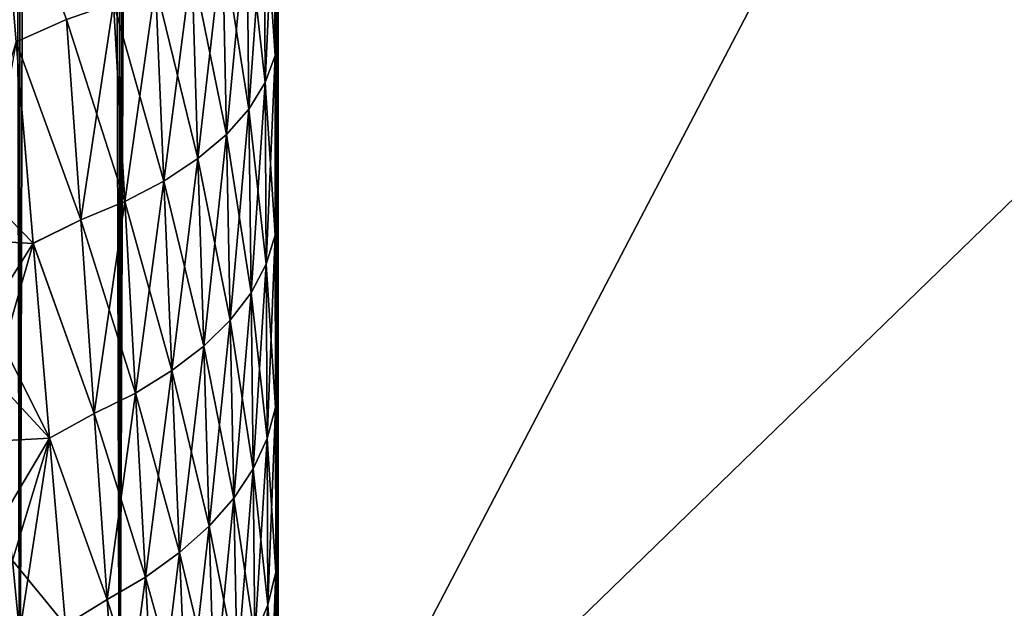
# Model space of a CAD drawing. Header units: metres. Extents: x -2 to 85, y -75 to 96.
# Tile 44 of 256: x 13.251 to 13.627, y -69.88 to -69.656. Entities that reach past the tile are written whole.
import ezdxf

# ---------------------------------------------------------------- set-up
doc = ezdxf.new("R2010")
doc.units = ezdxf.units.M
doc.layers.add('solid_20204500', color=7, linetype='CONTINUOUS')

msp = doc.modelspace()

# ---------------------------------------------------------------- linework, layer by layer
at = {"layer": 'solid_20204500'}
for points in [[(13.35, -69.995506, -2.995418), (21.683926, -54.040886, -2.886321), (30.017998, -53.841866, -2.777222)], [(13.35, -69.995506, -2.995418), (30.017998, -53.841866, -2.777222), (30.017998, -69.777306, -2.777222)], [(13.35, -69.995506, -2.995418), (13.35, -54.239883, -2.995418), (21.683926, -54.040886, -2.886321)], [(30.017998, -69.777306, 2.777222), (21.683926, -54.040886, 2.886321), (13.35, -54.239883, 2.995418)], [(13.251516, -54.239883, -2.989546), (13.251542, -69.995544, -2.98955), (13.214286, -69.995506, -2.980984)], [(13.214286, -54.239883, -2.980984), (13.251516, -54.239883, -2.989546), (13.214286, -69.995506, -2.980984)], [(13.214286, -54.239883, 2.980984), (13.214286, -69.995506, 2.980984), (13.251544, -69.995544, 2.98955)], [(13.248573, -54.239883, 2.989049), (13.214286, -54.239883, 2.980984), (13.251544, -69.995544, 2.98955)], [(13.248573, -54.239883, 2.989049), (13.28953, -69.995506, 2.993307), (13.28953, -54.239883, 2.993307)], [(13.248573, -54.239883, 2.989049), (13.251544, -69.995544, 2.98955), (13.28953, -69.995506, 2.993307)], [(13.251516, -54.239883, -2.989546), (13.28953, -54.239883, -2.993307), (13.251542, -69.995544, -2.98955)], [(13.251542, -69.995544, -2.98955), (13.28953, -54.239883, -2.993307), (13.28953, -69.995506, -2.993307)], [(13.319764, -54.239986, -2.994362), (13.35, -69.995506, -2.995418), (13.28953, -54.239883, -2.993307)], [(13.28953, -69.995506, -2.993307), (13.28953, -54.239883, -2.993307), (13.35, -69.995506, -2.995418)], [(13.28953, -69.995506, 2.993307), (13.35, -69.995506, 2.995418), (13.35, -54.239883, 2.995418)], [(13.28953, -69.995506, 2.993307), (13.35, -54.239883, 2.995418), (13.319761, -54.239986, 2.994362)], [(13.28953, -69.995506, 2.993307), (13.319761, -54.239986, 2.994362), (13.28953, -54.239883, 2.993307)], [(13.319764, -54.239986, -2.994362), (13.35, -54.239883, -2.995418), (13.35, -69.995506, -2.995418)], [(13.35, -69.995506, 2.995418), (30.017998, -69.777306, 2.777222), (13.35, -54.239883, 2.995418)], [(13.35, -70.159676, -0.470043), (13.35, -70.162575, -0.408759), (13.35, -68.792595, -1.297788)], [(13.35, -70.162575, 0.408759), (13.35, -68.792595, -1.297788), (13.35, -70.162575, -0.408759)], [(13.35, -69.684151, -1.107662), (13.35, -68.792595, -1.297788), (13.35, -69.636497, -1.133086)], [(13.35, -69.729256, -1.081262), (13.35, -68.792595, -1.297788), (13.35, -69.684151, -1.107662)], [(13.35, -69.771729, -1.054165), (13.35, -68.792595, -1.297788), (13.35, -69.729256, -1.081262)], [(13.35, -69.811569, -1.02604), (13.35, -68.792595, -1.297788), (13.35, -69.771729, -1.054165)], [(13.35, -69.8489, -0.997179), (13.35, -68.792595, -1.297788), (13.35, -69.811569, -1.02604)], [(13.35, -69.883835, -0.967955), (13.35, -68.792595, -1.297788), (13.35, -69.8489, -0.997179)], [(13.35, -69.91629, -0.938404), (13.35, -68.792595, -1.297788), (13.35, -69.883835, -0.967955)], [(13.35, -69.946274, -0.908393), (13.35, -68.792595, -1.297788), (13.35, -69.91629, -0.938404)], [(13.35, -69.99984, -0.847408), (13.35, -68.792595, -1.297788), (13.35, -69.946274, -0.908393)], [(13.35, -70.045036, -0.785178), (13.35, -68.792595, -1.297788), (13.35, -69.99984, -0.847408)], [(13.35, -70.082405, -0.722169), (13.35, -68.792595, -1.297788), (13.35, -70.045036, -0.785178)], [(13.35, -70.112091, -0.658472), (13.35, -68.792595, -1.297788), (13.35, -70.082405, -0.722169)], [(13.35, -70.134697, -0.595098), (13.35, -68.792595, -1.297788), (13.35, -70.112091, -0.658472)], [(13.35, -70.150345, -0.532125), (13.35, -68.792595, -1.297788), (13.35, -70.134697, -0.595098)], [(13.35, -70.159676, -0.470043), (13.35, -68.792595, -1.297788), (13.35, -70.150345, -0.532125)], [(13.35, -70.159676, 0.469988), (13.35, -68.792595, -1.297788), (13.35, -70.162575, 0.408759)], [(13.35, -70.150375, 0.531977), (13.35, -68.792595, -1.297788), (13.35, -70.159676, 0.469988)], [(13.35, -70.134773, 0.594822), (13.35, -68.792595, -1.297788), (13.35, -70.150375, 0.531977)], [(13.35, -70.112289, 0.657992), (13.35, -68.792595, -1.297788), (13.35, -70.134773, 0.594822)], [(13.35, -70.082809, 0.721399), (13.35, -68.792595, -1.297788), (13.35, -70.112289, 0.657992)], [(13.35, -70.045753, 0.784107), (13.35, -68.792595, -1.297788), (13.35, -70.082809, 0.721399)], [(13.35, -70.0009, 0.846093), (13.35, -68.792595, -1.297788), (13.35, -70.045753, 0.784107)], [(13.35, -69.947266, 0.907332), (13.35, -68.792595, -1.297788), (13.35, -70.0009, 0.846093)], [(13.35, -69.917122, 0.937595), (13.35, -68.792595, -1.297788), (13.35, -69.947266, 0.907332)], [(13.35, -69.884491, 0.967378), (13.35, -68.792595, -1.297788), (13.35, -69.917122, 0.937595)], [(13.35, -69.849327, 0.996817), (13.35, -68.792595, -1.297788), (13.35, -69.884491, 0.967378)], [(13.35, -69.811729, 1.025897), (13.35, -68.792595, -1.297788), (13.35, -69.849327, 0.996817)], [(13.35, -69.771652, 1.054199), (13.35, -68.792595, -1.297788), (13.35, -69.811729, 1.025897)], [(13.35, -69.729073, 1.081386), (13.35, -68.792595, -1.297788), (13.35, -69.771652, 1.054199)], [(13.35, -69.68399, 1.107776), (13.35, -68.792595, -1.297788), (13.35, -69.729073, 1.081386)], [(13.35, -69.636421, 1.133141), (13.35, -68.792595, -1.297788), (13.35, -69.68399, 1.107776)], [(13.269345, -69.655861, -1.301774), (13.243397, -69.585411, -1.349453), (13.250121, -69.664352, -1.311795)], [(13.269345, -69.655861, 1.301774), (13.250121, -69.664345, 1.311797), (13.243398, -69.585411, 1.349455)], [(13.348668, -69.598763, -1.176659), (13.344646, -69.608299, -1.197561), (13.345025, -69.679871, -1.160533)], [(13.344646, -69.608299, 1.197561), (13.348668, -69.598763, 1.176659), (13.348763, -69.669525, 1.140934)], [(13.348763, -69.669525, -1.140934), (13.348668, -69.598763, -1.176659), (13.345025, -69.679871, -1.160533)], [(13.35, -69.636497, -1.133086), (13.348668, -69.598763, -1.176659), (13.348763, -69.669525, -1.140934)], [(13.348763, -69.669525, 1.140934), (13.348668, -69.598763, 1.176659), (13.35, -69.636421, 1.133141)], [(13.344646, -69.608299, -1.197561), (13.337977, -69.617584, -1.217895), (13.338826, -69.689957, -1.179638)], [(13.337977, -69.617584, 1.217895), (13.344646, -69.608299, 1.197561), (13.345025, -69.679871, 1.160533)], [(13.345025, -69.679871, -1.160533), (13.344646, -69.608299, -1.197561), (13.338826, -69.689957, -1.179638)], [(13.345025, -69.679871, 1.160533), (13.344646, -69.608299, 1.197561), (13.348763, -69.669525, 1.140934)], [(13.337977, -69.617584, -1.217895), (13.328755, -69.626472, -1.237367), (13.330246, -69.699646, -1.197991)], [(13.328756, -69.626472, 1.237366), (13.337977, -69.617584, 1.217895), (13.338826, -69.689957, 1.179638)], [(13.338826, -69.689957, -1.179638), (13.337977, -69.617584, -1.217895), (13.330246, -69.699646, -1.197991)], [(13.338826, -69.689957, 1.179638), (13.337977, -69.617584, 1.217895), (13.345025, -69.679871, 1.160533)], [(13.328755, -69.626472, -1.237367), (13.317117, -69.63485, -1.255724), (13.319403, -69.708824, -1.215373)], [(13.317117, -69.63485, 1.255724), (13.328756, -69.626472, 1.237366), (13.330247, -69.699646, 1.197991)], [(13.330246, -69.699646, -1.197991), (13.328755, -69.626472, -1.237367), (13.319403, -69.708824, -1.215373)], [(13.330247, -69.699646, 1.197991), (13.328756, -69.626472, 1.237366), (13.338826, -69.689957, 1.179638)], [(13.317117, -69.63485, -1.255724), (13.303208, -69.642609, -1.272723), (13.306422, -69.717369, -1.231568)], [(13.303208, -69.642609, 1.272723), (13.317117, -69.63485, 1.255724), (13.319403, -69.708824, 1.215373)], [(13.319403, -69.708824, -1.215373), (13.317117, -69.63485, -1.255724), (13.306422, -69.717369, -1.231568)], [(13.319403, -69.708824, 1.215373), (13.317117, -69.63485, 1.255724), (13.330247, -69.699646, 1.197991)], [(13.348763, -69.669525, 1.140934), (13.35, -69.636421, 1.133141), (13.35, -69.68399, 1.107776)], [(13.35, -69.684151, -1.107662), (13.35, -69.636497, -1.133086), (13.348763, -69.669525, -1.140934)], [(13.303208, -69.642609, -1.272723), (13.287218, -69.649643, -1.288144), (13.291469, -69.725189, -1.246383)], [(13.287218, -69.649643, 1.288144), (13.303208, -69.642609, 1.272723), (13.306422, -69.717369, 1.231568)], [(13.306422, -69.717369, -1.231568), (13.303208, -69.642609, -1.272723), (13.291469, -69.725189, -1.246383)], [(13.306422, -69.717369, 1.231568), (13.303208, -69.642609, 1.272723), (13.319403, -69.708824, 1.215373)], [(13.287218, -69.649643, -1.288144), (13.269345, -69.655861, -1.301774), (13.274715, -69.732178, -1.259627)], [(13.269345, -69.655861, 1.301774), (13.287218, -69.649643, 1.288144), (13.291469, -69.725189, 1.246383)], [(13.291469, -69.725189, -1.246383), (13.287218, -69.649643, -1.288144), (13.274715, -69.732178, -1.259627)], [(13.291469, -69.725189, 1.246383), (13.287218, -69.649643, 1.288144), (13.306422, -69.717369, 1.231568)], [(13.274715, -69.732178, -1.259627), (13.269345, -69.655861, -1.301774), (13.250121, -69.664352, -1.311795)], [(13.274715, -69.732178, 1.259626), (13.250121, -69.664345, 1.311797), (13.269345, -69.655861, 1.301774)], [(13.274715, -69.732178, 1.259626), (13.269345, -69.655861, 1.301774), (13.291469, -69.725189, 1.246383)], [(13.250121, -69.664345, 1.311797), (13.256629, -69.741081, 1.269451), (13.234417, -69.718269, 1.294889)], [(13.256629, -69.741089, -1.269449), (13.250121, -69.664352, -1.311795), (13.236555, -69.73996, -1.2826)], [(13.274715, -69.732178, 1.259626), (13.256629, -69.741081, 1.269451), (13.250121, -69.664345, 1.311797)], [(13.274715, -69.732178, -1.259627), (13.250121, -69.664352, -1.311795), (13.256629, -69.741089, -1.269449)], [(13.348763, -69.669525, -1.140934), (13.345025, -69.679871, -1.160533), (13.345386, -69.749039, -1.119324)], [(13.345025, -69.679871, 1.160533), (13.348763, -69.669525, 1.140934), (13.348852, -69.737938, 1.101082)], [(13.348852, -69.737938, -1.101082), (13.348763, -69.669525, -1.140934), (13.345386, -69.749039, -1.119324)], [(13.35, -69.684151, -1.107662), (13.348763, -69.669525, -1.140934), (13.348852, -69.737938, -1.101082)], [(13.348852, -69.737938, 1.101082), (13.348763, -69.669525, 1.140934), (13.35, -69.68399, 1.107776)], [(13.345025, -69.679871, -1.160533), (13.338826, -69.689957, -1.179638), (13.339634, -69.759888, -1.13714)], [(13.338826, -69.689957, 1.179638), (13.345025, -69.679871, 1.160533), (13.345386, -69.749039, 1.119324)], [(13.345386, -69.749039, -1.119324), (13.345025, -69.679871, -1.160533), (13.339634, -69.759888, -1.13714)], [(13.345386, -69.749039, 1.119324), (13.345025, -69.679871, 1.160533), (13.348852, -69.737938, 1.101082)], [(13.348852, -69.737938, 1.101082), (13.35, -69.68399, 1.107776), (13.35, -69.729073, 1.081386)], [(13.35, -69.729256, -1.081262), (13.35, -69.684151, -1.107662), (13.348852, -69.737938, -1.101082)], [(13.338826, -69.689957, -1.179638), (13.330246, -69.699646, -1.197991), (13.331666, -69.77034, -1.154307)], [(13.330247, -69.699646, 1.197991), (13.338826, -69.689957, 1.179638), (13.339634, -69.759888, 1.13714)], [(13.339634, -69.759888, -1.13714), (13.338826, -69.689957, -1.179638), (13.331666, -69.77034, -1.154307)], [(13.339634, -69.759888, 1.13714), (13.338826, -69.689957, 1.179638), (13.345386, -69.749039, 1.119324)], [(13.330246, -69.699646, -1.197991), (13.319403, -69.708824, -1.215373), (13.321582, -69.780273, -1.170634)], [(13.319403, -69.708824, 1.215373), (13.330247, -69.699646, 1.197991), (13.331666, -69.77034, 1.154306)], [(13.331666, -69.77034, -1.154307), (13.330246, -69.699646, -1.197991), (13.321582, -69.780273, -1.170634)], [(13.331666, -69.77034, 1.154306), (13.330247, -69.699646, 1.197991), (13.339634, -69.759888, 1.13714)], [(13.319403, -69.708824, -1.215373), (13.306422, -69.717369, -1.231568), (13.309492, -69.789589, -1.185935)], [(13.306422, -69.717369, 1.231568), (13.319403, -69.708824, 1.215373), (13.321582, -69.780273, 1.170633)], [(13.321582, -69.780273, -1.170634), (13.319403, -69.708824, -1.215373), (13.309492, -69.789589, -1.185935)], [(13.321582, -69.780273, 1.170633), (13.319403, -69.708824, 1.215373), (13.331666, -69.77034, 1.154306)], [(13.256629, -69.741081, 1.269451), (13.239367, -69.768471, 1.265671), (13.234417, -69.718269, 1.294889)], [(13.306422, -69.717369, -1.231568), (13.291469, -69.725189, -1.246383), (13.295538, -69.798172, -1.200038)], [(13.291469, -69.725189, 1.246383), (13.306422, -69.717369, 1.231568), (13.309492, -69.789589, 1.185934)], [(13.309492, -69.789589, -1.185935), (13.306422, -69.717369, -1.231568), (13.295538, -69.798172, -1.200038)], [(13.309492, -69.789589, 1.185934), (13.306422, -69.717369, 1.231568), (13.321582, -69.780273, 1.170633)], [(13.291469, -69.725189, -1.246383), (13.274715, -69.732178, -1.259627), (13.279868, -69.805931, -1.212779)], [(13.274715, -69.732178, 1.259626), (13.291469, -69.725189, 1.246383), (13.295538, -69.798172, 1.200038)], [(13.295538, -69.798172, -1.200038), (13.291469, -69.725189, -1.246383), (13.279868, -69.805931, -1.212779)], [(13.295538, -69.798172, 1.200038), (13.291469, -69.725189, 1.246383), (13.309492, -69.789589, 1.185934)], [(13.348852, -69.737938, 1.101082), (13.35, -69.729073, 1.081386), (13.35, -69.771652, 1.054199)], [(13.35, -69.729256, -1.081262), (13.348852, -69.737938, -1.101082), (13.348937, -69.803658, -1.056998)], [(13.35, -69.771729, -1.054165), (13.35, -69.729256, -1.081262), (13.348937, -69.803658, -1.056998)], [(13.279868, -69.805931, -1.212779), (13.274715, -69.732178, -1.259627), (13.256629, -69.741089, -1.269449)], [(13.279868, -69.805931, 1.212778), (13.256629, -69.741081, 1.269451), (13.274715, -69.732178, 1.259626)], [(13.279868, -69.805931, 1.212778), (13.274715, -69.732178, 1.259626), (13.295538, -69.798172, 1.200038)], [(13.348852, -69.737938, -1.101082), (13.345386, -69.749039, -1.119324), (13.345727, -69.815468, -1.073827)], [(13.345386, -69.749039, 1.119324), (13.348852, -69.737938, 1.101082), (13.348937, -69.803658, 1.056998)], [(13.348937, -69.803658, -1.056998), (13.348852, -69.737938, -1.101082), (13.345727, -69.815468, -1.073827)], [(13.348937, -69.803658, 1.056998), (13.348852, -69.737938, 1.101082), (13.35, -69.771652, 1.054199)], [(13.256629, -69.741089, -1.269449), (13.236555, -69.73996, -1.2826), (13.241767, -69.792595, -1.250612)], [(13.256629, -69.741081, 1.269451), (13.262891, -69.815262, 1.222297), (13.239367, -69.768471, 1.265671)], [(13.262891, -69.815269, -1.222295), (13.256629, -69.741089, -1.269449), (13.241767, -69.792595, -1.250612)], [(13.279868, -69.805931, 1.212778), (13.262891, -69.815262, 1.222297), (13.256629, -69.741081, 1.269451)], [(13.279868, -69.805931, -1.212779), (13.256629, -69.741089, -1.269449), (13.262891, -69.815269, -1.222295)], [(13.345386, -69.749039, -1.119324), (13.339634, -69.759888, -1.13714), (13.340399, -69.827034, -1.090293)], [(13.339634, -69.759888, 1.13714), (13.345386, -69.749039, 1.119324), (13.345727, -69.815468, 1.073827)], [(13.345727, -69.815468, -1.073827), (13.345386, -69.749039, -1.119324), (13.340399, -69.827034, -1.090293)], [(13.345727, -69.815468, 1.073827), (13.345386, -69.749039, 1.119324), (13.348937, -69.803658, 1.056998)], [(13.339634, -69.759888, -1.13714), (13.331666, -69.77034, -1.154307), (13.33301, -69.838203, -1.106204)], [(13.331666, -69.77034, 1.154306), (13.339634, -69.759888, 1.13714), (13.340399, -69.827034, 1.090293)], [(13.340399, -69.827034, -1.090293), (13.339634, -69.759888, -1.13714), (13.33301, -69.838203, -1.106204)], [(13.340399, -69.827034, 1.090293), (13.339634, -69.759888, 1.13714), (13.345727, -69.815468, 1.073827)], [(13.262891, -69.815262, 1.222297), (13.244136, -69.816353, 1.235089), (13.239367, -69.768471, 1.265671)], [(13.331666, -69.77034, -1.154307), (13.321582, -69.780273, -1.170634), (13.323647, -69.848869, -1.121397)], [(13.321582, -69.780273, 1.170633), (13.331666, -69.77034, 1.154306), (13.33301, -69.838203, 1.106204)], [(13.33301, -69.838203, -1.106204), (13.331666, -69.77034, -1.154307), (13.323647, -69.848869, -1.121397)], [(13.33301, -69.838203, 1.106204), (13.331666, -69.77034, 1.154306), (13.340399, -69.827034, 1.090293)], [(13.348937, -69.803658, 1.056998), (13.35, -69.771652, 1.054199), (13.35, -69.811729, 1.025897)], [(13.35, -69.811569, -1.02604), (13.35, -69.771729, -1.054165), (13.348937, -69.803658, -1.056998)], [(13.321582, -69.780273, -1.170634), (13.309492, -69.789589, -1.185935), (13.312407, -69.858917, -1.135711)], [(13.309492, -69.789589, 1.185934), (13.321582, -69.780273, 1.170633), (13.323647, -69.848869, 1.121397)], [(13.323647, -69.848869, -1.121397), (13.321582, -69.780273, -1.170634), (13.312407, -69.858917, -1.135711)], [(13.323647, -69.848869, 1.121397), (13.321582, -69.780273, 1.170633), (13.33301, -69.838203, 1.106204)], [(13.349968, -70.098213, 2.990131), (30.019289, -69.881462, 2.771765), (30.017998, -69.777306, 2.777222)], [(13.34997, -70.088905, 2.991047), (13.349968, -70.098213, 2.990131), (30.017998, -69.777306, 2.777222)], [(13.349972, -70.07959, 2.991877), (13.34997, -70.088905, 2.991047), (30.017998, -69.777306, 2.777222)], [(13.349974, -70.070267, 2.99262), (13.349972, -70.07959, 2.991877), (30.017998, -69.777306, 2.777222)], [(13.349977, -70.060936, 2.993276), (13.349974, -70.070267, 2.99262), (30.017998, -69.777306, 2.777222)], [(13.349979, -70.051605, 2.993844), (13.349977, -70.060936, 2.993276), (30.017998, -69.777306, 2.777222)], [(13.349982, -70.042259, 2.994325), (13.349979, -70.051605, 2.993844), (30.017998, -69.777306, 2.777222)], [(13.349985, -70.032913, 2.994718), (13.349982, -70.042259, 2.994325), (30.017998, -69.777306, 2.777222)], [(13.349988, -70.023567, 2.995025), (13.349985, -70.032913, 2.994718), (30.017998, -69.777306, 2.777222)], [(13.349992, -70.014214, 2.995243), (13.349988, -70.023567, 2.995025), (30.017998, -69.777306, 2.777222)], [(13.349996, -70.00486, 2.995374), (13.349992, -70.014214, 2.995243), (30.017998, -69.777306, 2.777222)], [(13.35, -69.995506, 2.995418), (13.349996, -70.00486, 2.995374), (30.017998, -69.777306, 2.777222)], [(13.35, -69.995506, -2.995418), (30.017998, -69.777306, -2.777222), (30.019369, -69.888229, -2.771032)], [(13.309492, -69.789589, -1.185935), (13.295538, -69.798172, -1.200038), (13.299409, -69.86824, -1.148998)], [(13.295538, -69.798172, 1.200038), (13.309492, -69.789589, 1.185934), (13.312407, -69.858917, 1.135711)], [(13.312407, -69.858917, -1.135711), (13.309492, -69.789589, -1.185935), (13.299409, -69.86824, -1.148998)], [(13.312407, -69.858917, 1.135711), (13.309492, -69.789589, 1.185934), (13.323647, -69.848869, 1.121397)], [(13.262891, -69.815269, -1.222295), (13.241767, -69.792595, -1.250612), (13.246752, -69.842567, -1.217117)], [(13.295538, -69.798172, -1.200038), (13.279868, -69.805931, -1.212779), (13.284782, -69.876747, -1.161113)], [(13.279868, -69.805931, 1.212778), (13.295538, -69.798172, 1.200038), (13.299409, -69.86824, 1.148998)], [(13.299409, -69.86824, -1.148998), (13.295538, -69.798172, -1.200038), (13.284782, -69.876747, -1.161113)], [(13.299409, -69.86824, 1.148998), (13.295538, -69.798172, 1.200038), (13.312407, -69.858917, 1.135711)], [(13.284782, -69.876747, -1.161113), (13.279868, -69.805931, -1.212779), (13.262891, -69.815269, -1.222295)], [(13.284782, -69.876747, 1.161113), (13.262891, -69.815262, 1.222297), (13.279868, -69.805931, 1.212778)], [(13.284782, -69.876747, 1.161113), (13.279868, -69.805931, 1.212778), (13.299409, -69.86824, 1.148998)], [(13.348937, -69.803658, -1.056998), (13.345727, -69.815468, -1.073827), (13.346048, -69.878769, -1.023971)], [(13.345727, -69.815468, 1.073827), (13.348937, -69.803658, 1.056998), (13.349018, -69.866295, 1.00861)], [(13.349018, -69.866295, -1.00861), (13.348937, -69.803658, -1.056998), (13.346048, -69.878769, -1.023971)], [(13.35, -69.811569, -1.02604), (13.348937, -69.803658, -1.056998), (13.349018, -69.866295, -1.00861)], [(13.348937, -69.803658, 1.056998), (13.35, -69.811729, 1.025897), (13.35, -69.849327, 0.996817)], [(13.349018, -69.866295, 1.00861), (13.348937, -69.803658, 1.056998), (13.35, -69.849327, 0.996817)], [(13.35, -69.8489, -0.997179), (13.35, -69.811569, -1.02604), (13.349018, -69.866295, -1.00861)], [(13.262891, -69.815262, 1.222297), (13.248677, -69.861923, 1.203256), (13.244136, -69.816353, 1.235089)], [(13.262891, -69.815269, -1.222295), (13.246752, -69.842567, -1.217117), (13.251455, -69.889885, -1.182269)], [(13.262891, -69.815262, 1.222297), (13.26888, -69.886513, 1.170215), (13.248677, -69.861923, 1.203256)], [(13.26888, -69.88652, -1.170213), (13.262891, -69.815269, -1.222295), (13.251455, -69.889885, -1.182269)], [(13.284782, -69.876747, 1.161113), (13.26888, -69.886513, 1.170215), (13.262891, -69.815262, 1.222297)], [(13.284782, -69.876747, -1.161113), (13.262891, -69.815269, -1.222295), (13.26888, -69.88652, -1.170213)], [(13.345727, -69.815468, -1.073827), (13.340399, -69.827034, -1.090293), (13.341117, -69.890991, -1.039025)], [(13.340399, -69.827034, 1.090293), (13.345727, -69.815468, 1.073827), (13.346048, -69.878769, 1.023971)], [(13.346048, -69.878769, -1.023971), (13.345727, -69.815468, -1.073827), (13.341117, -69.890991, -1.039025)], [(13.346048, -69.878769, 1.023971), (13.345727, -69.815468, 1.073827), (13.349018, -69.866295, 1.00861)], [(13.340399, -69.827034, -1.090293), (13.33301, -69.838203, -1.106204), (13.334273, -69.90284, -1.053611)], [(13.33301, -69.838203, 1.106204), (13.340399, -69.827034, 1.090293), (13.341117, -69.890991, 1.039025)], [(13.341117, -69.890991, -1.039025), (13.340399, -69.827034, -1.090293), (13.334273, -69.90284, -1.053611)], [(13.341117, -69.890991, 1.039025), (13.340399, -69.827034, 1.090293), (13.346048, -69.878769, 1.023971)], [(13.33301, -69.838203, -1.106204), (13.323647, -69.848869, -1.121397), (13.325592, -69.914192, -1.067588)], [(13.323647, -69.848869, 1.121397), (13.33301, -69.838203, 1.106204), (13.334273, -69.90284, 1.05361)], [(13.334273, -69.90284, -1.053611), (13.33301, -69.838203, -1.106204), (13.325592, -69.914192, -1.067588)], [(13.334273, -69.90284, 1.05361), (13.33301, -69.838203, 1.106204), (13.341117, -69.890991, 1.039025)], [(13.323647, -69.848869, -1.121397), (13.312407, -69.858917, -1.135711), (13.315154, -69.924942, -1.080822)], [(13.312407, -69.858917, 1.135711), (13.323647, -69.848869, 1.121397), (13.325592, -69.914192, 1.067588)], [(13.325592, -69.914192, -1.067588), (13.323647, -69.848869, -1.121397), (13.315154, -69.924942, -1.080822)], [(13.325592, -69.914192, 1.067588), (13.323647, -69.848869, 1.121397), (13.334273, -69.90284, 1.05361)], [(13.35, -69.883835, -0.967955), (13.35, -69.8489, -0.997179), (13.349018, -69.866295, -1.00861)], [(13.349018, -69.866295, 1.00861), (13.35, -69.849327, 0.996817), (13.35, -69.884491, 0.967378)], [(13.312407, -69.858917, -1.135711), (13.299409, -69.86824, -1.148998), (13.303064, -69.934982, -1.093185)], [(13.299409, -69.86824, 1.148998), (13.312407, -69.858917, 1.135711), (13.315154, -69.924942, 1.080822)], [(13.315154, -69.924942, -1.080822), (13.312407, -69.858917, -1.135711), (13.303064, -69.934982, -1.093185)], [(13.315154, -69.924942, 1.080822), (13.312407, -69.858917, 1.135711), (13.325592, -69.914192, 1.067588)], [(13.149167, -69.986053, 1.188313), (13.248677, -69.861923, 1.203256), (13.252969, -69.905151, 1.170305)], [(13.26888, -69.886513, 1.170215), (13.252969, -69.905151, 1.170305), (13.248677, -69.861923, 1.203256)], [(13.349018, -69.866295, -1.00861), (13.346048, -69.878769, -1.023971), (13.346346, -69.938278, -0.969839)], [(13.346048, -69.878769, 1.023971), (13.349018, -69.866295, 1.00861), (13.349092, -69.925194, 0.956001)], [(13.349092, -69.925194, -0.956001), (13.349018, -69.866295, -1.00861), (13.346346, -69.938278, -0.969839)], [(13.35, -69.883835, -0.967955), (13.349018, -69.866295, -1.00861), (13.349092, -69.925194, -0.956001)], [(13.349092, -69.925194, 0.956001), (13.349018, -69.866295, 1.00861), (13.35, -69.884491, 0.967378)], [(13.299409, -69.86824, -1.148998), (13.284782, -69.876747, -1.161113), (13.289433, -69.944221, -1.104552)], [(13.284782, -69.876747, 1.161113), (13.299409, -69.86824, 1.148998), (13.303064, -69.934982, 1.093184)], [(13.303064, -69.934982, -1.093185), (13.299409, -69.86824, -1.148998), (13.289433, -69.944221, -1.104552)], [(13.303064, -69.934982, 1.093184), (13.299409, -69.86824, 1.148998), (13.315154, -69.924942, 1.080822)], [(13.289433, -69.944221, -1.104552), (13.284782, -69.876747, -1.161113), (13.26888, -69.88652, -1.170213)], [(13.289433, -69.944221, 1.104552), (13.26888, -69.886513, 1.170215), (13.284782, -69.876747, 1.161113)], [(13.289433, -69.944221, 1.104552), (13.284782, -69.876747, 1.161113), (13.303064, -69.934982, 1.093184)], [(13.346048, -69.878769, -1.023971), (13.341117, -69.890991, -1.039025), (13.341784, -69.951118, -0.983421)], [(13.341117, -69.890991, 1.039025), (13.346048, -69.878769, 1.023971), (13.346346, -69.938278, 0.969839)], [(13.346346, -69.938278, -0.969839), (13.346048, -69.878769, -1.023971), (13.341784, -69.951118, -0.983421)], [(13.346346, -69.938278, 0.969839), (13.346048, -69.878769, 1.023971), (13.349092, -69.925194, 0.956001)]]:
    msp.add_3dface(points, dxfattribs=at)

doc.saveas('drawing.dxf')
